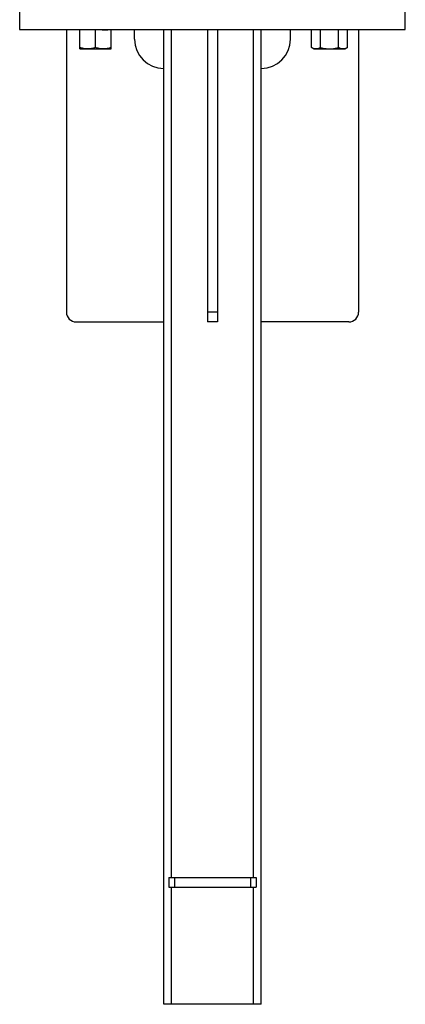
# Model space of a CAD drawing. Header units: millimetres. Extents: x 10 to 13239, y 20 to 10604.
# Tile 21 of 132: x 3848 to 4046, y 350 to 855. Entities that reach past the tile are written whole.
import ezdxf

# ---------------------------------------------------------------- set-up
doc = ezdxf.new("R2010")
doc.units = ezdxf.units.MM

msp = doc.modelspace()

# ---------------------------------------------------------------- linework, layer by layer
at = {"color": 7, "linetype": 'Continuous', "lineweight": 25}
for p, q in [((3848.34, 860.07), (3848.34, 850.07)), ((4046.34, 850.07), (4046.34, 860.07)), ((3848.34, 850.07), (3947.34, 850.07)), ((3872.34, 850.07), (3872.34, 705.07)), ((3879.24, 840.78), (3879.24, 850.07)), ((3887.24, 840.78), (3887.24, 850.07)), ((3890.67, 849.9), (3893.55, 849.9)), ((3895.24, 840.78), (3895.24, 850.07)), ((3907.34, 845.07), (3907.34, 850.07)), ((3922.34, 350.07), (3922.34, 850.07)), ((3944.84, 850.07), (3944.84, 705.07)), ((3947.34, 850.07), (4046.34, 850.07)), ((3949.84, 850.07), (3949.84, 705.07)), ((3972.34, 350.07), (3972.34, 850.07)), ((3987.34, 845.07), (3987.34, 850.07)), ((3998.21, 840.78), (3998.21, 850.07)), ((4002.83, 840.78), (4002.83, 850.07)), ((4012.07, 840.78), (4012.07, 850.07)), ((4016.69, 840.78), (4016.69, 850.07)), ((4022.34, 850.07), (4022.34, 705.07)), ((3879.24, 840.07), (3883.24, 840.07)), ((3883.24, 840.07), (3891.24, 840.07)), ((3891.24, 840.07), (3895.24, 840.07)), ((3998.21, 840.78), (3999.45, 840.07)), ((3999.45, 840.07), (4000.52, 840.07)), ((4000.52, 840.07), (4007.45, 840.07)), ((4007.45, 840.07), (4014.38, 840.07)), ((4014.38, 840.07), (4015.45, 840.07)), ((4015.45, 840.07), (4016.69, 840.78)), ((3949.84, 705.07), (3944.84, 705.07)), ((3877.34, 700.07), (3922.34, 700.07)), ((3949.84, 700.07), (3944.84, 700.07)), ((4017.34, 700.07), (3972.34, 700.07)), ((3924.84, 415.07), (3924.84, 410.07)), ((3924.84, 415.07), (3927.84, 415.07)), ((3927.84, 415.07), (3927.84, 410.07)), ((3927.84, 415.07), (3966.84, 415.07)), ((3966.84, 415.07), (3966.84, 410.07)), ((3966.84, 415.07), (3969.84, 415.07)), ((3969.84, 415.07), (3969.84, 410.07)), ((3924.84, 410.07), (3927.84, 410.07)), ((3927.84, 410.07), (3966.84, 410.07)), ((3966.84, 410.07), (3969.84, 410.07)), ((3926.34, 350.07), (3922.34, 350.07)), ((3968.34, 350.07), (3926.34, 350.07)), ((3972.34, 350.07), (3968.34, 350.07))]:
    msp.add_line(p, q, dxfattribs=at)
at = {"color": 8, "linetype": 'Continuous', "lineweight": 25}
for p, q in [((3926.34, 415.07), (3926.34, 850.07)), ((3968.34, 415.07), (3968.34, 850.07)), ((3926.34, 350.07), (3926.34, 410.07)), ((3968.34, 350.07), (3968.34, 410.07))]:
    msp.add_line(p, q, dxfattribs=at)
at = {"color": 7, "linetype": 'Continuous', "lineweight": 25, "flags": 128}
for points in [[(3944.84, 705.07), (3944.84, 704.09), (3944.84, 703.15), (3944.84, 702.29), (3944.84, 701.53), (3944.84, 700.91), (3944.84, 700.45), (3944.84, 700.16), (3944.84, 700.07)], [(3949.84, 705.07), (3949.84, 704.09), (3949.84, 703.15), (3949.84, 702.29), (3949.84, 701.53), (3949.84, 700.91), (3949.84, 700.45), (3949.84, 700.16), (3949.84, 700.07)]]:
    msp.add_lwpolyline(points, dxfattribs=at)
at = {"color": 7, "linetype": 'Continuous', "lineweight": 25}
for centre, radius, start, end in [((3922.34, 845.07), 15, 180, 270), ((3972.34, 845.07), 15, 270, 0), ((3877.34, 705.07), 5, 180, 270), ((4017.34, 705.07), 5, 270, 0)]:
    msp.add_arc(centre, radius, start, end, dxfattribs=at)
for points, knots in [([(3883.24, 840.07), (3883.14, 840.07), (3882.43, 840.07), (3881.07, 840.23), (3879.85, 840.6), (3879.24, 840.78)], [0, 0, 0, 0, 0.070086, 0.530783, 1, 1, 1, 1]), ([(3879.24, 840.07), (3879.24, 840.08), (3879.24, 840.12), (3879.24, 840.5), (3879.24, 840.78)], [0, 0, 0, 0, 0.268632, 1, 1, 1, 1]), ([(3887.24, 840.78), (3886.59, 840.58), (3885.28, 840.18), (3883.92, 840.1), (3883.24, 840.07)], [0, 0, 0, 0, 0.495459, 1, 1, 1, 1]), ([(3891.24, 840.07), (3891.14, 840.07), (3890.43, 840.07), (3889.07, 840.23), (3887.85, 840.6), (3887.24, 840.78)], [0, 0, 0, 0, 0.070085, 0.530783, 1, 1, 1, 1]), ([(3895.24, 840.78), (3894.59, 840.58), (3893.28, 840.18), (3891.92, 840.1), (3891.24, 840.07)], [0, 0, 0, 0, 0.495459, 1, 1, 1, 1]), ([(3895.24, 840.07), (3895.24, 840.08), (3895.24, 840.12), (3895.24, 840.5), (3895.24, 840.78)], [0, 0, 0, 0, 0.268632, 1, 1, 1, 1]), ([(4000.52, 840.07), (4000.46, 840.07), (4000.05, 840.07), (3999.27, 840.23), (3998.57, 840.6), (3998.21, 840.78)], [0, 0, 0, 0, 0.070085, 0.530782, 1, 1, 1, 1]), ([(4002.83, 840.78), (4002.45, 840.58), (4001.7, 840.18), (4000.91, 840.1), (4000.52, 840.07)], [0, 0, 0, 0, 0.495459, 1, 1, 1, 1]), ([(4002.83, 840.78), (4003.22, 840.67), (4004.72, 840.26), (4006.29, 840.15), (4007.45, 840.07)], [0, 0, 0, 0, 0.257548, 1, 1, 1, 1]), ([(4007.45, 840.07), (4007.87, 840.08), (4009.43, 840.12), (4010.95, 840.5), (4012.07, 840.78)], [0, 0, 0, 0, 0.268632, 1, 1, 1, 1]), ([(4014.38, 840.07), (4014.32, 840.07), (4013.91, 840.07), (4013.13, 840.23), (4012.42, 840.6), (4012.07, 840.78)], [0, 0, 0, 0, 0.070086, 0.530783, 1, 1, 1, 1]), ([(4016.69, 840.78), (4016.31, 840.58), (4015.55, 840.18), (4014.77, 840.1), (4014.38, 840.07)], [0, 0, 0, 0, 0.495459, 1, 1, 1, 1])]:
    msp.add_open_spline(points, degree=3, knots=knots, dxfattribs=at)

doc.saveas('drawing.dxf')
